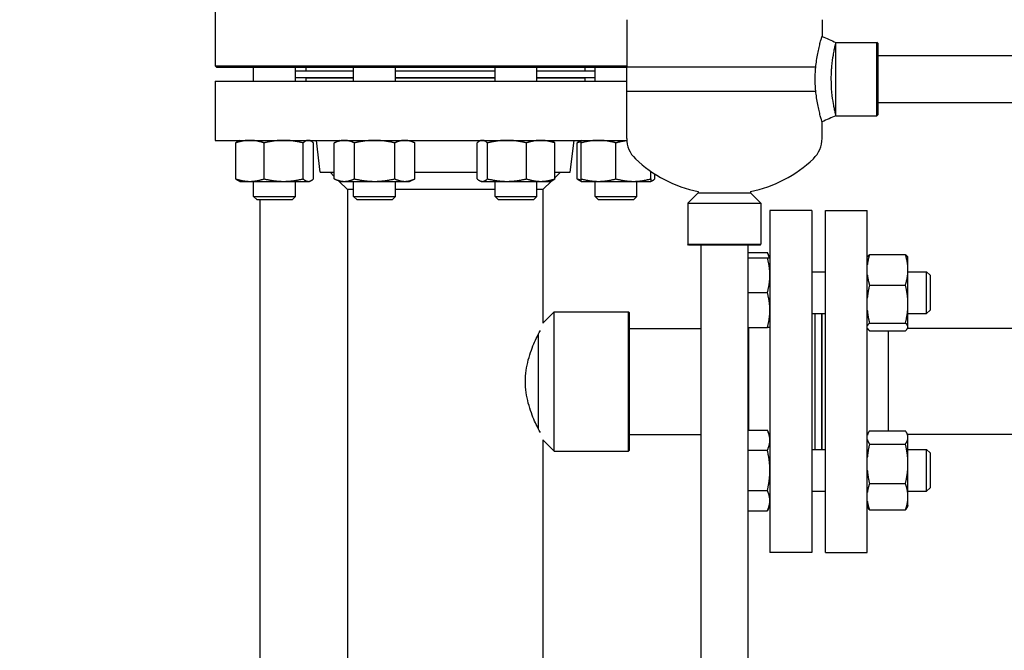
# Model space of a CAD drawing. Header units: inches. Extents: x 24 to 1128, y -69 to 748.
# Tile 81 of 256: x 103 to 121, y 316 to 327. Entities that reach past the tile are written whole.
import ezdxf

# ---------------------------------------------------------------- set-up
doc = ezdxf.new("R2010")
doc.units = ezdxf.units.IN
doc.header["$LTSCALE"] = 32
doc.header["$MEASUREMENT"] = 0
doc.layers.add('Dimension (ANSI)', color=7, linetype='Continuous', lineweight=25)
doc.layers.add('Visible (ANSI)', color=7, linetype='Continuous', lineweight=30)
doc.styles.add('Note Text (ANSI)', font='tahoma.ttf')
doc.dimstyles.new('SB Fraction-16 (ANSI)', dxfattribs={"dimscale": 32, "dimtxt": 0.125, "dimasz": 0.098425, "dimexe": 0.125, "dimexo": 0.0625, "dimgap": 0.031496, "dimtad": 0, "dimtih": 1, "dimtoh": 1, "dimdec": 4, "dimrnd": 1e-08, "dimzin": 0, "dimdsep": 46, "dimlunit": 5, "dimtxsty": 'Note Text (ANSI)', "dimcen": 0.09, "dimdle": 0.393701, "dimclrd": 256, "dimclre": 256, "dimclrt": 256, "dimadec": 0, "dimazin": 3, "dimtfac": 0.96, "dimtofl": 0, "dimtmove": 0, "dimatfit": 3, "dimfxl": 1, "dimfrac": 2, "dimtolj": 1, "dimtzin": 12, "dimlwd": -1, "dimlwe": -1, "dimarcsym": 0})

# ---------------------------------------------------------------- blocks, each defined once
blk = doc.blocks.new('*D15')
at = {"layer": 'Defpoints', "color": 0, "transparency": 16777216}
for p in [(152.29, 475.484), (60.957, 155.772), (120.165, 155.772)]:
    blk.add_point(p, dxfattribs=at)
at = {"layer": 'Dimension (ANSI)', "transparency": 16777216}
for p, q in [((150.29, 475.484), (56.957, 475.484)), ((60.957, 472.334), (60.957, 338.161)), ((60.957, 158.922), (60.957, 331.095)), ((118.165, 155.772), (56.957, 155.772))]:
    blk.add_line(p, q, dxfattribs=at)
for points in [[(60.432, 472.334), (61.482, 472.334), (60.957, 475.484)], [(60.432, 158.922), (61.482, 158.922), (60.957, 155.772)]]:
    blk.add_solid(points, dxfattribs=at)
at = {"layer": 'Dimension (ANSI)', "transparency": 16777216, "insert": (48.754, 337.153), "char_height": 4, "attachment_point": 1, "style": 'Note Text (ANSI)'}
blk.add_mtext('\\A1;319 11/16', dxfattribs=at)

msp = doc.modelspace()

# ---------------------------------------------------------------- linework, layer by layer
at = {"layer": 'Visible (ANSI)'}
for p, q in [((106.86111, 327.19742), (106.86111, 326.19992)), ((114.23574, 327.02426), (114.23574, 326.18174)), ((117.73574, 327.02426), (117.73574, 326.72616)), ((117.98543, 326.61711), (117.98574, 326.61742)), ((117.98574, 325.30492), (117.98574, 326.61742)), ((117.98574, 326.61742), (118.72012, 326.61742)), ((118.72012, 325.30492), (118.72012, 326.61742)), ((118.73574, 326.60179), (118.72012, 326.61742)), ((118.73574, 326.60179), (118.73574, 325.32054)), ((118.73574, 326.38117), (126.82162, 326.38117)), ((106.86111, 326.19992), (114.23574, 326.19992)), ((106.89236, 326.16867), (106.86111, 326.19992)), ((114.23574, 326.16867), (106.89236, 326.16867)), ((107.55307, 325.92367), (107.55307, 326.16867)), ((108.30307, 325.92367), (108.30307, 326.16867)), ((108.48611, 326.16867), (108.48611, 326.10867)), ((109.34443, 325.92367), (109.34443, 326.16867)), ((110.09443, 325.92367), (110.09443, 326.16867)), ((111.87779, 325.92367), (111.87779, 326.16867)), ((112.62779, 325.92367), (112.62779, 326.16867)), ((113.48611, 326.16867), (113.48611, 326.10867)), ((113.66915, 325.92367), (113.66915, 326.16867)), ((114.23574, 326.18174), (117.62412, 326.18174)), ((114.23574, 326.18174), (117.62412, 326.18174)), ((114.23574, 325.7406), (114.23574, 326.18174)), ((108.30307, 326.10867), (109.34443, 326.10867)), ((108.30307, 325.98867), (109.34443, 325.98867)), ((108.48611, 325.98367), (109.34443, 325.98367)), ((108.48611, 325.98367), (108.48611, 325.92367)), ((108.61111, 325.98867), (108.61111, 325.98367)), ((110.09443, 326.10867), (111.87779, 326.10867)), ((110.09443, 325.98867), (111.87779, 325.98867)), ((110.09443, 325.98367), (111.87779, 325.98367)), ((112.62779, 326.10867), (113.66915, 326.10867)), ((112.62779, 325.98867), (113.66915, 325.98867)), ((112.62779, 325.98367), (113.48611, 325.98367)), ((113.36111, 325.98867), (113.36111, 325.98367)), ((113.48611, 325.98367), (113.48611, 325.92367)), ((106.86111, 325.92367), (114.23574, 325.92367)), ((106.86111, 325.92367), (106.86111, 324.86367)), ((117.62412, 325.7406), (114.23574, 325.7406)), ((114.23574, 324.89808), (114.23574, 325.7406)), ((117.62412, 325.7406), (114.23574, 325.7406)), ((118.73574, 325.54117), (126.82162, 325.54117)), ((117.98543, 325.30523), (117.98574, 325.30492)), ((117.98574, 325.30492), (118.72012, 325.30492)), ((118.73574, 325.32054), (118.72012, 325.30492)), ((117.73574, 324.89808), (117.73574, 325.19618)), ((106.86111, 324.86367), (114.23693, 324.86367)), ((107.23097, 324.17476), (107.23097, 324.81858)), ((107.30307, 324.86367), (107.28102, 324.85339)), ((107.74128, 324.17476), (107.74128, 324.81858)), ((108.43838, 324.17476), (108.43838, 324.81858)), ((108.55307, 324.86367), (108.57512, 324.85339)), ((108.62516, 324.17476), (108.62516, 324.81858)), ((108.7461, 324.29367), (108.67611, 324.86367)), ((109.09443, 324.86367), (108.99774, 324.81858)), ((108.99774, 324.17476), (108.99774, 324.81858)), ((109.35858, 324.17476), (109.35858, 324.81858)), ((110.08027, 324.17476), (110.08027, 324.81858)), ((110.34443, 324.86367), (110.44111, 324.81858)), ((110.44111, 324.17476), (110.44111, 324.81858)), ((111.55569, 324.17476), (111.55569, 324.81858)), ((111.62779, 324.86367), (111.60574, 324.85339)), ((111.74248, 324.17476), (111.74248, 324.81858)), ((112.43958, 324.17476), (112.43958, 324.81858)), ((112.87779, 324.86367), (112.89984, 324.85339)), ((112.94989, 324.17476), (112.94989, 324.81858)), ((113.22612, 324.29367), (113.29611, 324.86367)), ((113.34705, 324.17476), (113.34705, 324.81858)), ((113.41915, 324.86367), (113.3971, 324.85339)), ((113.41915, 324.17476), (113.41915, 324.81858)), ((114.04415, 324.17476), (114.04415, 324.81858)), ((108.7461, 324.29367), (108.99774, 324.29367)), ((108.99774, 324.21954), (108.92361, 324.29367)), ((110.44111, 324.29367), (111.55569, 324.29367)), ((112.94989, 324.29367), (113.22612, 324.29367)), ((112.94989, 324.19495), (113.04861, 324.29367)), ((114.66915, 324.17476), (114.66915, 324.30972)), ((114.74125, 324.17476), (114.74125, 324.26181)), ((107.30307, 324.12967), (107.28102, 324.13995)), ((107.30307, 324.12967), (107.48613, 324.12967)), ((107.48613, 324.12967), (108.08983, 324.12967)), ((107.55307, 323.86117), (107.55307, 324.12967)), ((108.08983, 324.12967), (108.53177, 324.12967)), ((108.30307, 323.86117), (108.30307, 324.12967)), ((108.53177, 324.12967), (108.55307, 324.12967)), ((108.55307, 324.12967), (108.57512, 324.13995)), ((109.09443, 324.12967), (108.99774, 324.17476)), ((109.23611, 323.98117), (109.08165, 324.13563)), ((109.09443, 324.12967), (109.17816, 324.12967)), ((109.17816, 324.12967), (109.71943, 324.12967)), ((109.34443, 323.86117), (109.34443, 324.12967)), ((109.71943, 324.12967), (110.26069, 324.12967)), ((110.09443, 323.86117), (110.09443, 324.12967)), ((110.26069, 324.12967), (110.34443, 324.12967)), ((110.34443, 324.12967), (110.44111, 324.17476)), ((111.62779, 324.12967), (111.60574, 324.13995)), ((111.62779, 324.12967), (111.64909, 324.12967)), ((111.64909, 324.12967), (112.09103, 324.12967)), ((111.87779, 323.86117), (111.87779, 324.12967)), ((112.09103, 324.12967), (112.69473, 324.12967)), ((112.62779, 323.86117), (112.62779, 324.12967)), ((112.69473, 324.12967), (112.87779, 324.12967)), ((112.73611, 323.98117), (112.89057, 324.13563)), ((112.87779, 324.12967), (112.89984, 324.13995)), ((113.41915, 324.12967), (113.3971, 324.13995)), ((113.41915, 324.12967), (113.73165, 324.12967)), ((113.66915, 323.86117), (113.66915, 324.12967)), ((113.73165, 324.12967), (114.35665, 324.12967)), ((114.35665, 324.12967), (114.66915, 324.12967)), ((114.41915, 323.86117), (114.41915, 324.12967)), ((114.66915, 324.12967), (114.6912, 324.13995)), ((107.55307, 323.86117), (108.30307, 323.86117)), ((107.61557, 323.79867), (107.55307, 323.86117)), ((108.24057, 323.79867), (108.30307, 323.86117)), ((109.23611, 323.98117), (109.23611, 293.69657)), ((109.34443, 323.98117), (109.23611, 323.98117)), ((109.34443, 323.86117), (110.09443, 323.86117)), ((109.40693, 323.79867), (109.34443, 323.86117)), ((110.03193, 323.79867), (110.09443, 323.86117)), ((111.87779, 323.98117), (110.09443, 323.98117)), ((111.87779, 323.86117), (112.62779, 323.86117)), ((111.94029, 323.79867), (111.87779, 323.86117)), ((112.56529, 323.79867), (112.62779, 323.86117)), ((112.73611, 323.98117), (112.62779, 323.98117)), ((112.73611, 323.98117), (112.73611, 321.59304)), ((113.66915, 323.86117), (114.41915, 323.86117)), ((113.73165, 323.79867), (113.66915, 323.86117)), ((114.35665, 323.79867), (114.41915, 323.86117)), ((115.51699, 323.92717), (115.32949, 323.73967)), ((115.51699, 323.94664), (115.51699, 323.92717)), ((115.51699, 323.92717), (116.45449, 323.92717)), ((116.45449, 323.94664), (116.45449, 323.92717)), ((116.45449, 323.92717), (116.64199, 323.73967)), ((108.24057, 323.79867), (107.61557, 323.79867)), ((107.66537, 323.79867), (107.66537, 224.0542)), ((110.03193, 323.79867), (109.40693, 323.79867)), ((112.56529, 323.79867), (111.94029, 323.79867)), ((114.35665, 323.79867), (113.73165, 323.79867)), ((115.32949, 323.73967), (116.64199, 323.73967)), ((115.32949, 323.73967), (115.32949, 323.00529)), ((116.64199, 323.73967), (116.64199, 323.00529)), ((116.80111, 323.60617), (116.80111, 317.48617)), ((117.55111, 323.60617), (116.80111, 323.60617)), ((117.55111, 323.60617), (117.55111, 317.48617)), ((117.79611, 317.48617), (117.79611, 323.60617)), ((117.79611, 323.60617), (118.54611, 323.60617)), ((118.54611, 317.48617), (118.54611, 323.60617)), ((115.32949, 323.00529), (116.64199, 323.00529)), ((115.34512, 322.98967), (115.32949, 323.00529)), ((116.62637, 322.98967), (115.34512, 322.98967)), ((115.56611, 322.98967), (115.56611, 293.75158)), ((116.40611, 322.98967), (116.40611, 293.75158)), ((116.62637, 322.98967), (116.64199, 323.00529)), ((116.40611, 322.85885), (116.75602, 322.85885)), ((116.80111, 322.76216), (116.75602, 322.85885)), ((118.58619, 322.81864), (119.23002, 322.81864)), ((116.40611, 322.76216), (116.75602, 322.76216)), ((118.54611, 322.77288), (118.54635, 322.7734)), ((119.27511, 322.76216), (119.26987, 322.7734)), ((119.27511, 322.54542), (119.27511, 322.76216)), ((117.55111, 322.51216), (117.79611, 322.51216)), ((119.27511, 321.93146), (119.27511, 322.54542)), ((119.27511, 322.51216), (119.60861, 322.51216)), ((119.60861, 321.76216), (119.60861, 322.51216)), ((119.67111, 322.44966), (119.60861, 322.51216)), ((119.67111, 322.44966), (119.67111, 321.82466)), ((116.40611, 322.13716), (116.75602, 322.13716)), ((118.58619, 322.2722), (119.23002, 322.2722)), ((119.27511, 321.5232), (119.27511, 321.93146)), ((112.73611, 321.59304), (112.93923, 321.79617)), ((112.93923, 319.29617), (112.93923, 321.79617)), ((112.93923, 321.79617), (114.26736, 321.79617)), ((114.26736, 319.29617), (114.26736, 321.79617)), ((114.28298, 321.78054), (114.26736, 321.79617)), ((114.28298, 321.78054), (114.28298, 319.31179)), ((117.55111, 321.76216), (117.79611, 321.76216)), ((117.61111, 319.33018), (117.61111, 321.76216)), ((117.73111, 319.33018), (117.73111, 321.76216)), ((117.73611, 319.33018), (117.73611, 321.76216)), ((119.27511, 321.76216), (119.60861, 321.76216)), ((119.67111, 321.82466), (119.60861, 321.76216)), ((118.58619, 321.59072), (119.23002, 321.59072)), ((112.65798, 319.69021), (112.65798, 321.40213)), ((114.28298, 321.49617), (115.56611, 321.49617)), ((116.40611, 321.51216), (116.75602, 321.51216)), ((116.40611, 321.49617), (116.42111, 321.49617)), ((116.42111, 321.51216), (116.42111, 319.67687)), ((118.54611, 321.50144), (118.54635, 321.50092)), ((118.58619, 321.45568), (119.23002, 321.45568)), ((118.92611, 319.66412), (118.92611, 321.45568)), ((126.82162, 321.49617), (119.26743, 321.49617)), ((119.27511, 321.51216), (119.26987, 321.50092)), ((119.27511, 321.51216), (119.27511, 321.5232)), ((116.40611, 319.67687), (116.75602, 319.67687)), ((116.80111, 319.58018), (116.75602, 319.67687)), ((118.58619, 319.66412), (119.23002, 319.66412)), ((112.73611, 319.49929), (112.93923, 319.29617)), ((112.73611, 319.49929), (112.73611, 299.54617)), ((114.28298, 319.59617), (115.56611, 319.59617)), ((118.54611, 319.5909), (118.5583, 319.61705)), ((119.27511, 319.58018), (119.25791, 319.61705)), ((126.82162, 319.59617), (119.26765, 319.59617)), ((119.27511, 319.54536), (119.27511, 319.58018)), ((119.27511, 319.07213), (119.27511, 319.54536)), ((112.93923, 319.29617), (114.26736, 319.29617)), ((114.28298, 319.31179), (114.26736, 319.29617)), ((116.40611, 319.31602), (116.75602, 319.31602)), ((117.55111, 319.33018), (117.79611, 319.33018)), ((118.58619, 319.4266), (119.23002, 319.4266)), ((119.27511, 319.33018), (119.60861, 319.33018)), ((119.60861, 318.58018), (119.60861, 319.33018)), ((119.67111, 319.26768), (119.60861, 319.33018)), ((119.67111, 319.26768), (119.67111, 318.64268)), ((119.27511, 318.48195), (119.27511, 319.07213)), ((116.40611, 318.59434), (116.75602, 318.59434)), ((117.55111, 318.58018), (117.79611, 318.58018)), ((118.58619, 318.71766), (119.23002, 318.71766)), ((119.27511, 318.58018), (119.60861, 318.58018)), ((119.67111, 318.64268), (119.60861, 318.58018)), ((119.27511, 318.33018), (119.27511, 318.48195)), ((116.40611, 318.23349), (116.75602, 318.23349)), ((116.80111, 318.33018), (116.75602, 318.23349)), ((118.54611, 318.31946), (118.5583, 318.29331)), ((118.58619, 318.24624), (119.23002, 318.24624)), ((119.27511, 318.33018), (119.25791, 318.29331)), ((117.55111, 317.48617), (116.80111, 317.48617)), ((117.79611, 317.48617), (118.54611, 317.48617))]:
    msp.add_line(p, q, dxfattribs=at)
for centre, radius, start, end in [((114.73574, 324.89808), 0.5, 180, 226.444163), ((117.23574, 324.89808), 0.5, 313.555837, 0), ((115.98574, 326.21273), 2.31406, 226.444163, 258.312958), ((115.98574, 326.21273), 2.31406, 281.687042, 313.555837)]:
    msp.add_arc(centre, radius, start, end, dxfattribs=at)
for points, knots in [([(117.62412, 326.18174), (117.62572, 326.19835), (117.62748, 326.21485), (117.63979, 326.31979), (117.65475, 326.40301), (117.67716, 326.50758), (117.68536, 326.54228), (117.70113, 326.60486), (117.70869, 326.63274), (117.72152, 326.67845), (117.72679, 326.69633), (117.73391, 326.72019), (117.73574, 326.72616), (117.73574, 326.72616)], [0.54292052, 0.54292052, 0.54292052, 0.54292052, 0.66548259, 0.66548259, 1.33096518, 1.33096518, 1.67897165, 1.67897165, 2.02697813, 2.02697813, 2.3749846, 2.3749846, 2.72299108, 2.72299108, 2.72299108, 2.72299108]), ([(117.90678, 326.11898), (117.9083, 326.14247), (117.91008, 326.16585), (117.91894, 326.26356), (117.92876, 326.33381), (117.94393, 326.42403), (117.94973, 326.455), (117.9609, 326.51061), (117.96627, 326.53526), (117.97538, 326.57551), (117.97912, 326.59115), (117.98415, 326.61196), (117.98543, 326.61711), (117.98543, 326.61711)], [0.38853944, 0.38853944, 0.38853944, 0.38853944, 0.56065884, 0.56065884, 1.12131767, 1.12131767, 1.43272868, 1.43272868, 1.74413969, 1.74413969, 2.05555069, 2.05555069, 2.3669617, 2.3669617, 2.3669617, 2.3669617]), ([(117.61345, 325.96117), (117.61345, 325.97816), (117.61364, 325.99498), (117.61403, 326.0121), (117.61509, 326.0594), (117.61771, 326.10733), (117.62149, 326.15255)], [0.9579138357, 0.9579138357, 0.9579138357, 0.9579138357, 0.9690981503, 0.9690981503, 0.9690981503, 1, 1, 1, 1]), ([(117.62412, 325.7406), (117.62318, 325.75039), (117.62229, 325.76022), (117.62147, 325.77006), (117.61883, 325.8016), (117.61675, 325.83443), (117.61539, 325.86746), (117.61409, 325.89886), (117.61345, 325.93006), (117.61345, 325.96117)], [0.909157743, 0.909157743, 0.909157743, 0.909157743, 0.915886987, 0.915886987, 0.915886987, 0.9374320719, 0.9374320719, 0.9374320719, 0.9579138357, 0.9579138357, 0.9579138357, 0.9579138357]), ([(117.98543, 325.30523), (117.98543, 325.30523), (117.98423, 325.31004), (117.97951, 325.32954), (117.97599, 325.34423), (117.96737, 325.38212), (117.96227, 325.40535), (117.95157, 325.45786), (117.94598, 325.48714), (117.93052, 325.57657), (117.92011, 325.64863), (117.90565, 325.80277), (117.90179, 325.88486), (117.90179, 325.96117)], [7.09954185, 7.09954185, 7.09954185, 7.09954185, 7.40022443, 7.40022443, 7.70090702, 7.70090702, 8.0015896, 8.0015896, 8.30227219, 8.30227219, 8.88371625, 8.88371625, 9.4651603, 9.4651603, 9.4651603, 9.4651603]), ([(117.73574, 325.19618), (117.73574, 325.19618), (117.73391, 325.20215), (117.72679, 325.22601), (117.72152, 325.24389), (117.70869, 325.2896), (117.70113, 325.31748), (117.68536, 325.38006), (117.67716, 325.41476), (117.65475, 325.51933), (117.63979, 325.60255), (117.62748, 325.70749), (117.62572, 325.72399), (117.62412, 325.7406)], [8.16897323, 8.16897323, 8.16897323, 8.16897323, 8.5169797, 8.5169797, 8.86498617, 8.86498617, 9.21299265, 9.21299265, 9.56099912, 9.56099912, 10.22648171, 10.22648171, 10.34904441, 10.34904441, 10.34904441, 10.34904441]), ([(112.42225, 320.54617), (112.42225, 320.61088), (112.42675, 320.67708), (112.44441, 320.80757), (112.45753, 320.87186), (112.4894, 320.99435), (112.50813, 321.05268), (112.54724, 321.1603), (112.5676, 321.2096), (112.60608, 321.29673), (112.62567, 321.33779), (112.66055, 321.40762), (112.67605, 321.43714), (112.68923, 321.46167)], [0, 0, 0, 0, 0.49306892, 0.49306892, 0.98613784, 0.98613784, 1.47920675, 1.47920675, 1.97227567, 1.97227567, 2.46283434, 2.46283434, 2.9122209, 2.9122209, 2.9122209, 2.9122209]), ([(112.68923, 319.63067), (112.67605, 319.6552), (112.66055, 319.68472), (112.62567, 319.75455), (112.60608, 319.79561), (112.5676, 319.88274), (112.54724, 319.93204), (112.50813, 320.03966), (112.4894, 320.09799), (112.45753, 320.22048), (112.44441, 320.28477), (112.42675, 320.41526), (112.42225, 320.48146), (112.42225, 320.54617)], [12.82582046, 12.82582046, 12.82582046, 12.82582046, 13.27520702, 13.27520702, 13.76576568, 13.76576568, 14.2588346, 14.2588346, 14.75190352, 14.75190352, 15.24497244, 15.24497244, 15.73804135, 15.73804135, 15.73804135, 15.73804135])]:
    msp.add_open_spline(points, degree=3, knots=knots, dxfattribs=at)
for points in [[(117.73574, 326.72616), (117.81897, 326.6898), (117.90221, 326.65346), (117.98543, 326.61711)], [(117.62149, 326.15255), (117.62231, 326.16231), (117.62319, 326.17204), (117.62412, 326.18174)], [(117.90179, 325.96117), (117.90179, 326.01216), (117.90351, 326.06589), (117.90678, 326.11898)], [(117.98543, 325.30523), (117.90221, 325.26888), (117.81897, 325.23254), (117.73574, 325.19618)]]:
    msp.add_open_spline(points, degree=3, dxfattribs=at)
for points, weights in [([(107.48613, 324.86367), (107.36771, 324.86367), (107.23097, 324.81858)], [1, 1.0379548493, 1]), ([(107.23097, 324.81858), (107.25736, 324.84236), (107.28102, 324.85339)], [1, 1.01965956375, 1.01895290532]), ([(107.74128, 324.81858), (107.60454, 324.86367), (107.48613, 324.86367)], [1, 1.0379548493, 1]), ([(108.08983, 324.86367), (107.92807, 324.86367), (107.74128, 324.81858)], [1, 1.0379548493, 1]), ([(108.43838, 324.81858), (108.25159, 324.86367), (108.08983, 324.86367)], [1, 1.0379548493, 1]), ([(108.53177, 324.86367), (108.48843, 324.86367), (108.43838, 324.81858)], [1, 1.0379548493, 1]), ([(108.62516, 324.81858), (108.57512, 324.86367), (108.53177, 324.86367)], [1, 1.0379548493, 1]), ([(109.17816, 324.86367), (109.09443, 324.86367), (108.99774, 324.81858)], [1, 1.0379548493, 1]), ([(109.35858, 324.81858), (109.26189, 324.86367), (109.17816, 324.86367)], [1, 1.0379548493, 1]), ([(109.71943, 324.86367), (109.55196, 324.86367), (109.35858, 324.81858)], [1, 1.0379548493, 1]), ([(110.08027, 324.81858), (109.88689, 324.86367), (109.71943, 324.86367)], [1, 1.0379548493, 1]), ([(110.26069, 324.86367), (110.17696, 324.86367), (110.08027, 324.81858)], [1, 1.0379548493, 1]), ([(110.44111, 324.81858), (110.34443, 324.86367), (110.26069, 324.86367)], [1, 1.0379548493, 1]), ([(111.64909, 324.86367), (111.60574, 324.86367), (111.55569, 324.81858)], [1, 1.0379548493, 1]), ([(111.74248, 324.81858), (111.69243, 324.86367), (111.64909, 324.86367)], [1, 1.0379548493, 1]), ([(112.09103, 324.86367), (111.92927, 324.86367), (111.74248, 324.81858)], [1, 1.0379548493, 1]), ([(112.43958, 324.81858), (112.25279, 324.86367), (112.09103, 324.86367)], [1, 1.0379548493, 1]), ([(112.69473, 324.86367), (112.57631, 324.86367), (112.43958, 324.81858)], [1, 1.0379548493, 1]), ([(112.94989, 324.81858), (112.81315, 324.86367), (112.69473, 324.86367)], [1, 1.0379548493, 1]), ([(112.89984, 324.85339), (112.9235, 324.84236), (112.94989, 324.81858)], [1.01895290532, 1.01965956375, 1]), ([(113.34705, 324.81858), (113.37344, 324.84236), (113.3971, 324.85339)], [1, 1.01965956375, 1.01895290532]), ([(113.41915, 324.83966), (113.38427, 324.83085), (113.34705, 324.81858)], [1.01477953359, 1.01005189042, 1]), ([(113.41915, 324.81858), (113.41915, 324.86367), (113.41915, 324.86367)], [1, 1.0379548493, 1]), ([(113.73165, 324.86367), (113.58662, 324.86367), (113.41915, 324.81858)], [1, 1.0379548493, 1]), ([(114.04415, 324.81858), (113.87668, 324.86367), (113.73165, 324.86367)], [1, 1.0379548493, 1]), ([(114.23746, 324.85669), (114.14661, 324.84617), (114.04415, 324.81858)], [1.01817354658, 1.02288325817, 1]), ([(107.28102, 324.13995), (107.25736, 324.15098), (107.23097, 324.17476)], [1.01895290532, 1.01965956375, 1]), ([(107.23097, 324.17476), (107.36771, 324.12967), (107.48613, 324.12967)], [1, 1.0379548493, 1]), ([(107.48613, 324.12967), (107.60454, 324.12967), (107.74128, 324.17476)], [1, 1.0379548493, 1]), ([(107.74128, 324.17476), (107.92807, 324.12967), (108.08983, 324.12967)], [1, 1.0379548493, 1]), ([(108.08983, 324.12967), (108.25159, 324.12967), (108.43838, 324.17476)], [1, 1.0379548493, 1]), ([(108.43838, 324.17476), (108.48843, 324.12967), (108.53177, 324.12967)], [1, 1.0379548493, 1]), ([(108.53177, 324.12967), (108.57512, 324.12967), (108.62516, 324.17476)], [1, 1.0379548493, 1]), ([(108.99774, 324.17476), (109.09443, 324.12967), (109.17816, 324.12967)], [1, 1.0379548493, 1]), ([(109.17816, 324.12967), (109.26189, 324.12967), (109.35858, 324.17476)], [1, 1.0379548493, 1]), ([(109.35858, 324.17476), (109.55196, 324.12967), (109.71943, 324.12967)], [1, 1.0379548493, 1]), ([(109.71943, 324.12967), (109.88689, 324.12967), (110.08027, 324.17476)], [1, 1.0379548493, 1]), ([(110.08027, 324.17476), (110.17696, 324.12967), (110.26069, 324.12967)], [1, 1.0379548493, 1]), ([(110.26069, 324.12967), (110.34443, 324.12967), (110.44111, 324.17476)], [1, 1.0379548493, 1]), ([(111.55569, 324.17476), (111.60574, 324.12967), (111.64909, 324.12967)], [1, 1.0379548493, 1]), ([(111.64909, 324.12967), (111.69243, 324.12967), (111.74248, 324.17476)], [1, 1.0379548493, 1]), ([(111.74248, 324.17476), (111.92927, 324.12967), (112.09103, 324.12967)], [1, 1.0379548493, 1]), ([(112.09103, 324.12967), (112.25279, 324.12967), (112.43958, 324.17476)], [1, 1.0379548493, 1]), ([(112.43958, 324.17476), (112.57631, 324.12967), (112.69473, 324.12967)], [1, 1.0379548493, 1]), ([(112.69473, 324.12967), (112.81315, 324.12967), (112.94989, 324.17476)], [1, 1.0379548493, 1]), ([(112.94989, 324.17476), (112.9235, 324.15098), (112.89984, 324.13995)], [1, 1.01965956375, 1.01895290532]), ([(113.34705, 324.17476), (113.38427, 324.16249), (113.41915, 324.15368)], [1, 1.01005189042, 1.01477953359]), ([(113.3971, 324.13995), (113.37344, 324.15098), (113.34705, 324.17476)], [1.01895290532, 1.01965956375, 1]), ([(113.41915, 324.17476), (113.58662, 324.12967), (113.73165, 324.12967)], [1, 1.0379548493, 1]), ([(113.41915, 324.12967), (113.41915, 324.12967), (113.41915, 324.17476)], [1, 1.0379548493, 1]), ([(113.73165, 324.12967), (113.87668, 324.12967), (114.04415, 324.17476)], [1, 1.0379548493, 1]), ([(114.04415, 324.17476), (114.21162, 324.12967), (114.35665, 324.12967)], [1, 1.0379548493, 1]), ([(114.35665, 324.12967), (114.50168, 324.12967), (114.66915, 324.17476)], [1, 1.0379548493, 1]), ([(114.66915, 324.13218), (114.70276, 324.14009), (114.74125, 324.17476)], [1.01375847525, 1.02892942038, 1]), ([(114.66915, 324.17476), (114.66915, 324.12967), (114.66915, 324.12967)], [1, 1.0379548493, 1]), ([(116.79083, 322.76216), (116.77979, 322.80787), (116.75602, 322.85885)], [1.01895290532, 1.01965956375, 1]), ([(118.58619, 322.81864), (118.55588, 322.72019), (118.54611, 322.63346)], [1, 1.02520879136, 1.01693131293]), ([(118.54635, 322.7734), (118.55623, 322.7946), (118.58619, 322.81864)], [1.01712621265, 1.02490458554, 1]), ([(119.27511, 322.54542), (119.27511, 322.67222), (119.23002, 322.81864)], [1, 1.0379548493, 1]), ([(119.23002, 322.81864), (119.25998, 322.7946), (119.26987, 322.7734)], [1, 1.02490458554, 1.01712621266]), ([(116.75602, 322.76216), (116.80111, 322.76216), (116.80111, 322.76216)], [1, 1.0379548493, 1]), ([(116.80111, 322.44966), (116.80111, 322.59469), (116.75602, 322.76216)], [1, 1.0379548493, 1]), ([(116.75602, 322.13716), (116.80111, 322.30463), (116.80111, 322.44966)], [1, 1.0379548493, 1]), ([(118.54611, 322.45739), (118.55588, 322.37066), (118.58619, 322.2722)], [1.01693131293, 1.02520879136, 1]), ([(119.23002, 322.2722), (119.27511, 322.41862), (119.27511, 322.54542)], [1, 1.0379548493, 1]), ([(116.80111, 321.82466), (116.80111, 321.96969), (116.75602, 322.13716)], [1, 1.0379548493, 1]), ([(118.58619, 322.2722), (118.55588, 322.14942), (118.54611, 322.04125)], [1, 1.02520879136, 1.01693131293]), ([(119.27511, 321.93146), (119.27511, 322.0896), (119.23002, 322.2722)], [1, 1.0379548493, 1]), ([(119.23002, 321.59072), (119.27511, 321.77332), (119.27511, 321.93146)], [1, 1.0379548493, 1]), ([(116.75602, 321.51216), (116.80111, 321.67963), (116.80111, 321.82466)], [1, 1.0379548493, 1]), ([(118.54611, 321.82167), (118.55588, 321.71351), (118.58619, 321.59072)], [1.01693131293, 1.02520879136, 1]), ([(118.58619, 321.59072), (118.55588, 321.56639), (118.54611, 321.54496)], [1, 1.02520879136, 1.01693131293]), ([(119.27511, 321.5232), (119.27511, 321.55454), (119.23002, 321.59072)], [1, 1.0379548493, 1]), ([(116.80111, 321.51216), (116.80111, 321.51216), (116.75602, 321.51216)], [1, 1.0379548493, 1]), ([(118.54611, 321.50144), (118.55588, 321.48001), (118.58619, 321.45568)], [1.01693131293, 1.02520879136, 1]), ([(119.23002, 321.45568), (119.27511, 321.49186), (119.27511, 321.5232)], [1, 1.0379548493, 1]), ([(116.80111, 319.49645), (116.80111, 319.58018), (116.75602, 319.67687)], [1, 1.0379548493, 1]), ([(118.58619, 319.66412), (118.55588, 319.62132), (118.54611, 319.58363)], [1, 1.02520879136, 1.01693131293]), ([(119.27511, 319.54536), (119.27511, 319.60048), (119.23002, 319.66412)], [1, 1.0379548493, 1]), ([(116.75602, 319.31602), (116.80111, 319.41271), (116.80111, 319.49645)], [1, 1.0379548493, 1]), ([(118.54611, 319.5071), (118.55588, 319.4694), (118.58619, 319.4266)], [1.01693131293, 1.02520879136, 1]), ([(119.23002, 319.4266), (119.27511, 319.49024), (119.27511, 319.54536)], [1, 1.0379548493, 1]), ([(116.80111, 318.95518), (116.80111, 319.12265), (116.75602, 319.31602)], [1, 1.0379548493, 1]), ([(118.58619, 319.4266), (118.55588, 319.29887), (118.54611, 319.18635)], [1, 1.02520879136, 1.01693131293]), ([(119.27511, 319.07213), (119.27511, 319.23664), (119.23002, 319.4266)], [1, 1.0379548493, 1]), ([(116.75602, 318.59434), (116.80111, 318.78771), (116.80111, 318.95518)], [1, 1.0379548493, 1]), ([(118.54611, 318.95792), (118.55588, 318.8454), (118.58619, 318.71766)], [1.01693131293, 1.02520879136, 1]), ([(119.23002, 318.71766), (119.27511, 318.90762), (119.27511, 319.07213)], [1, 1.0379548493, 1]), ([(116.80111, 318.41391), (116.80111, 318.49765), (116.75602, 318.59434)], [1, 1.0379548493, 1]), ([(118.58619, 318.71766), (118.55588, 318.63272), (118.54611, 318.5579)], [1, 1.02520879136, 1.01693131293]), ([(119.27511, 318.48195), (119.27511, 318.59134), (119.23002, 318.71766)], [1, 1.0379548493, 1]), ([(116.75602, 318.23349), (116.80111, 318.33018), (116.80111, 318.41391)], [1, 1.0379548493, 1]), ([(118.54611, 318.406), (118.55588, 318.33118), (118.58619, 318.24624)], [1.01693131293, 1.02520879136, 1]), ([(119.23002, 318.24624), (119.27511, 318.37256), (119.27511, 318.48195)], [1, 1.0379548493, 1]), ([(118.58619, 318.24624), (118.5688, 318.27079), (118.5583, 318.29331)], [1, 1.01430807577, 1.01782854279]), ([(119.25791, 318.29331), (119.24742, 318.27079), (119.23002, 318.24624)], [1.01782854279, 1.01430807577, 1])]:
    msp.add_rational_spline(points, weights, degree=2, dxfattribs=at)

# ---------------------------------------------------------------- dimensions: what is measured, and where the dimension line sits
at = {"layer": 'Dimension (ANSI)'}
dim = msp.add_linear_dim(base=(60.95681, 155.77197), p1=(152.29037, 475.48367), p2=(120.16537, 155.77197), angle=270, dimstyle='SB Fraction-16 (ANSI)', override={"dimgap": 0.031496, "dimdec": 4, "dimtol": 0, "dimlim": 0, "dimtp": 0, "dimtm": 0, "dimtdec": 2, "dimatfit": 1}, dxfattribs=at)
dim.commit()
dim.dimension.update_dxf_attribs({"geometry": '*D15', "text_midpoint": (60.95681, 334.62782), "dimtype": 160})

doc.saveas('drawing.dxf')
